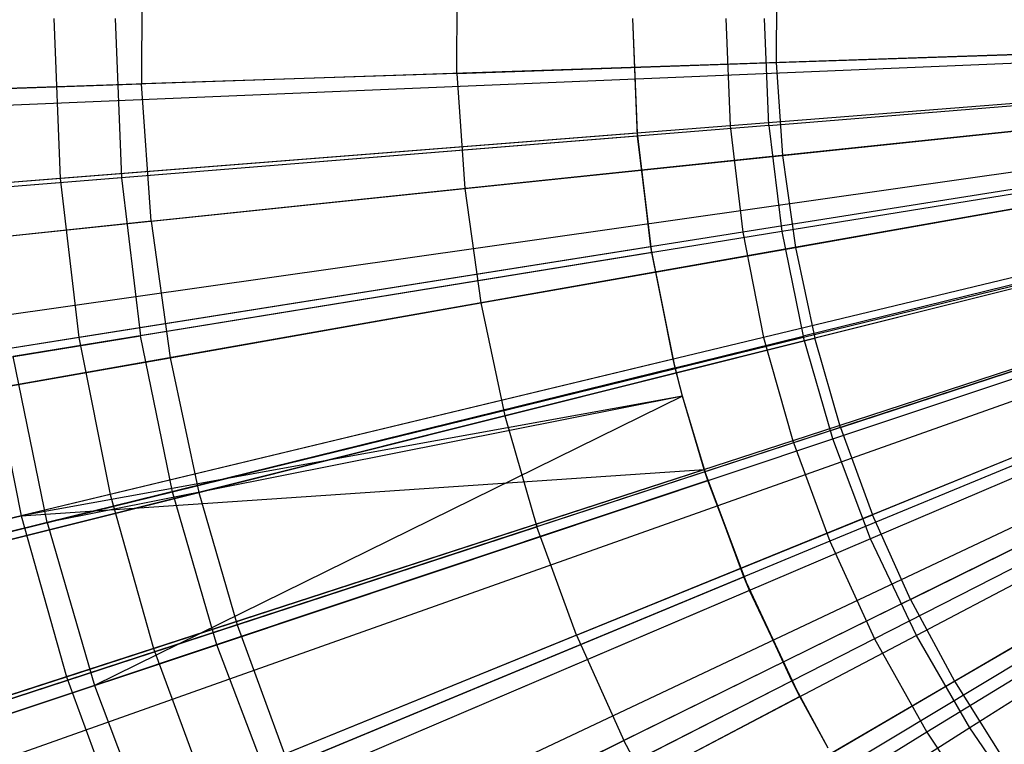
# Model space of a CAD drawing. Extents: x 0.02 to 4.75, y -2.35 to 2.37.
# Tile 49 of 131: x 1.83 to 2.09, y -0.19 to 0.01. Entities that reach past the tile are written whole.
import ezdxf

# ---------------------------------------------------------------- set-up
doc = ezdxf.new("R2010")
doc.units = 0
doc.header["$MEASUREMENT"] = 0
doc.layers.get('0').update_dxf_attribs({"color": 13, "linetype": 'CONTINUOUS'})

# ---------------------------------------------------------------- blocks, each defined once
blk = doc.blocks.new('CTLS_SNOW_BALL_ZWIS_PM_STL')
at = {"color": 0}
for p, q in [((1.86005, 0.02898, 5.19891), (1.85998, -0.00816, 5.19891)), ((1.86005, 0.02898, 5.19891), (1.85998, -0.00816, 5.19891)), ((1.94503, -0.00531, 5.22283), (1.94509, 0.02582, 5.22283)), ((1.94503, -0.00531, 5.22283), (1.94509, 0.02582, 5.22283)), ((2.03124, 0.02262, 5.2439), (2.03119, -0.00243, 5.2439)), ((2.03124, 0.02262, 5.2439), (2.03119, -0.00243, 5.2439)), ((1.83629, 0.00944, 0.55679), (1.83798, -0.03368, 0.55679)), ((1.83629, 0.00944, 0.55679), (1.83798, -0.03368, 0.55679)), ((1.85282, 0.00944, 0.61962), (1.85455, -0.03345, 0.61962)), ((1.85282, 0.00944, 0.61962), (1.85455, -0.03345, 0.61962)), ((1.99374, -0.02142, 5.18339), (1.99253, 0.00944, 5.18339)), ((1.9938, -0.02221, 5.11908), (1.99253, 0.00944, 5.11908)), ((1.9938, -0.02221, 5.11908), (1.99253, 0.00944, 5.18339)), ((1.9938, -0.02221, 5.11908), (1.99253, 0.00944, 5.11908)), ((1.9938, -0.02221, 5.11908), (1.99253, 0.00944, 5.18339)), ((1.99374, -0.02142, 5.18339), (1.99253, 0.00944, 5.18339)), ((2.0176, 0.00944, 0.52085), (2.01874, -0.01945, 0.52085)), ((2.0176, 0.00944, 0.52085), (2.01874, -0.01945, 0.52085)), ((2.0292, -0.01935, 0.5764), (2.02804, 0.00944, 0.5764)), ((2.0292, -0.01935, 0.5764), (2.02804, 0.00944, 0.5764)), ((2.20685, 0.00345, 5.27739), (1.50055, -0.02019, 5.06085)), ((2.20685, 0.00345, 5.27739), (1.50055, -0.02019, 5.06085)), ((2.2069, 0.00199, 5.27739), (1.50082, -0.02739, 5.06085)), ((2.2069, 0.00199, 5.27739), (1.50082, -0.02739, 5.06085)), ((2.03119, -0.00243, 5.2439), (2.11851, 0.00049, 5.2621)), ((2.03119, -0.00243, 5.2439), (2.11851, 0.00049, 5.2621)), ((1.94503, -0.00531, 5.22283), (2.03119, -0.00243, 5.2439)), ((1.94503, -0.00531, 5.22283), (2.03119, -0.00243, 5.2439)), ((2.03119, -0.00243, 5.2439), (2.03291, -0.02742, 5.2439)), ((2.03119, -0.00243, 5.2439), (2.03291, -0.02742, 5.2439)), ((2.20175, -0.00505, 0.4992), (2.01874, -0.01945, 0.52085)), ((2.20175, -0.00505, 0.4992), (2.01874, -0.01945, 0.52085)), ((2.0292, -0.01935, 0.5764), (2.20667, -0.00503, 0.54691)), ((2.0292, -0.01935, 0.5764), (2.20667, -0.00503, 0.54691)), ((1.94503, -0.00531, 5.22283), (1.85998, -0.00816, 5.19891)), ((1.94503, -0.00531, 5.22283), (1.85998, -0.00816, 5.19891)), ((1.94503, -0.00531, 5.22283), (1.94717, -0.03637, 5.22283)), ((1.94503, -0.00531, 5.22283), (1.94717, -0.03637, 5.22283)), ((2.20771, -0.00916, 5.27739), (1.50484, -0.08257, 5.06085)), ((2.20771, -0.00916, 5.27739), (1.50484, -0.08257, 5.06085)), ((1.77598, -0.01097, 5.17212), (1.85998, -0.00816, 5.19891)), ((1.77598, -0.01097, 5.17212), (1.85998, -0.00816, 5.19891)), ((1.86253, -0.04521, 5.19891), (1.85998, -0.00816, 5.19891)), ((1.86253, -0.04521, 5.19891), (1.85998, -0.00816, 5.19891)), ((2.20853, -0.01579, 5.27739), (1.50888, -0.11533, 5.06085)), ((2.20853, -0.01579, 5.27739), (1.50888, -0.11533, 5.06085)), ((2.03291, -0.02742, 5.2439), (2.11981, -0.01835, 5.2621)), ((2.03291, -0.02742, 5.2439), (2.11981, -0.01835, 5.2621)), ((2.01874, -0.01945, 0.52085), (1.83798, -0.03368, 0.55679)), ((2.01874, -0.01945, 0.52085), (1.83798, -0.03368, 0.55679)), ((2.0292, -0.01935, 0.5764), (1.85455, -0.03345, 0.61962)), ((2.0292, -0.01935, 0.5764), (1.85455, -0.03345, 0.61962)), ((2.01874, -0.01945, 0.52085), (2.02214, -0.04817, 0.52085)), ((2.01874, -0.01945, 0.52085), (2.02214, -0.04817, 0.52085)), ((2.20345, -0.01945, 0.4992), (2.02214, -0.04817, 0.52085)), ((2.20345, -0.01945, 0.4992), (2.02214, -0.04817, 0.52085)), ((2.0292, -0.01935, 0.5764), (2.03267, -0.04796, 0.5764)), ((2.0292, -0.01935, 0.5764), (2.03267, -0.04796, 0.5764)), ((2.20841, -0.0194, 0.54691), (2.03267, -0.04796, 0.5764)), ((2.20841, -0.0194, 0.54691), (2.03267, -0.04796, 0.5764)), ((2.20947, -0.02169, 5.27739), (1.51353, -0.14449, 5.06085)), ((2.20947, -0.02169, 5.27739), (1.51353, -0.14449, 5.06085)), ((1.99374, -0.02142, 5.18339), (1.81338, -0.03561, 5.14551)), ((1.99374, -0.02142, 5.18339), (1.81338, -0.03561, 5.14551)), ((1.9938, -0.02221, 5.11908), (1.81985, -0.03625, 5.07313)), ((1.9938, -0.02221, 5.11908), (1.81985, -0.03625, 5.07313)), ((1.99737, -0.05209, 5.18339), (1.99374, -0.02142, 5.18339)), ((1.99762, -0.05366, 5.11908), (1.99374, -0.02142, 5.18339)), ((1.99737, -0.05209, 5.18339), (1.99374, -0.02142, 5.18339)), ((1.9938, -0.02221, 5.11908), (1.99374, -0.02142, 5.18339)), ((1.99762, -0.05366, 5.11908), (1.99374, -0.02142, 5.18339)), ((1.9938, -0.02221, 5.11908), (1.99374, -0.02142, 5.18339)), ((1.99762, -0.05366, 5.11908), (1.9938, -0.02221, 5.11908)), ((1.99762, -0.05366, 5.11908), (1.9938, -0.02221, 5.11908)), ((1.94717, -0.03637, 5.22283), (2.03291, -0.02742, 5.2439)), ((1.94717, -0.03637, 5.22283), (2.03291, -0.02742, 5.2439)), ((2.03291, -0.02742, 5.2439), (2.03639, -0.05223, 5.2439)), ((2.03291, -0.02742, 5.2439), (2.03639, -0.05223, 5.2439)), ((2.21211, -0.03405, 5.27739), (1.52566, -0.20203, 5.06085)), ((2.21211, -0.03405, 5.27739), (1.52566, -0.20203, 5.06085)), ((2.21211, -0.03405, 5.27739), (1.52656, -0.20564, 5.06085)), ((2.21211, -0.03405, 5.27739), (1.52656, -0.20564, 5.06085)), ((1.83798, -0.03368, 0.55679), (1.66058, -0.04764, 0.6068)), ((1.83798, -0.03368, 0.55679), (1.66058, -0.04764, 0.6068)), ((1.85455, -0.03345, 0.61962), (1.68377, -0.04724, 0.67632)), ((1.85455, -0.03345, 0.61962), (1.68377, -0.04724, 0.67632)), ((1.83798, -0.03368, 0.55679), (1.84305, -0.07653, 0.55679)), ((1.83798, -0.03368, 0.55679), (1.84305, -0.07653, 0.55679)), ((1.85455, -0.03345, 0.61962), (1.85972, -0.07607, 0.61962)), ((1.85455, -0.03345, 0.61962), (1.85972, -0.07607, 0.61962)), ((2.20628, -0.03368, 0.4992), (2.02778, -0.07653, 0.52085)), ((2.20628, -0.03368, 0.4992), (2.02778, -0.07653, 0.52085)), ((2.21131, -0.03359, 0.54691), (2.03844, -0.07619, 0.5764)), ((2.21131, -0.03359, 0.54691), (2.03844, -0.07619, 0.5764)), ((1.86253, -0.04521, 5.19891), (1.94717, -0.03637, 5.22283)), ((1.86253, -0.04521, 5.19891), (1.94717, -0.03637, 5.22283)), ((1.94717, -0.03637, 5.22283), (1.9515, -0.06721, 5.22283)), ((1.94717, -0.03637, 5.22283), (1.9515, -0.06721, 5.22283)), ((2.03639, -0.05223, 5.2439), (2.12243, -0.03704, 5.2621)), ((2.03639, -0.05223, 5.2439), (2.12243, -0.03704, 5.2621)), ((2.21561, -0.0462, 5.27739), (1.54387, -0.26572, 5.06085)), ((2.21561, -0.0462, 5.27739), (1.54387, -0.26572, 5.06085)), ((1.86253, -0.04521, 5.19891), (1.77894, -0.05394, 5.17212)), ((1.86253, -0.04521, 5.19891), (1.77894, -0.05394, 5.17212)), ((1.86253, -0.04521, 5.19891), (1.86769, -0.08199, 5.19891)), ((1.86253, -0.04521, 5.19891), (1.86769, -0.08199, 5.19891)), ((2.21022, -0.04763, 0.4992), (2.03563, -0.10436, 0.52085)), ((2.21022, -0.04763, 0.4992), (2.03563, -0.10436, 0.52085)), ((2.04645, -0.10387, 0.5764), (2.21534, -0.04749, 0.54691)), ((2.04645, -0.10387, 0.5764), (2.21534, -0.04749, 0.54691)), ((2.21705, -0.05043, 5.27739), (1.55099, -0.28663, 5.06085)), ((2.21705, -0.05043, 5.27739), (1.55099, -0.28663, 5.06085)), ((2.02214, -0.04817, 0.52085), (1.84305, -0.07653, 0.55679)), ((2.02214, -0.04817, 0.52085), (1.84305, -0.07653, 0.55679)), ((2.03267, -0.04796, 0.5764), (1.85972, -0.07607, 0.61962)), ((2.03267, -0.04796, 0.5764), (1.85972, -0.07607, 0.61962)), ((2.02214, -0.04817, 0.52085), (2.02778, -0.07653, 0.52085)), ((2.02214, -0.04817, 0.52085), (2.02778, -0.07653, 0.52085)), ((2.03267, -0.04796, 0.5764), (2.03844, -0.07619, 0.5764)), ((2.03267, -0.04796, 0.5764), (2.03844, -0.07619, 0.5764)), ((1.99737, -0.05209, 5.18339), (1.81868, -0.08039, 5.14551)), ((1.99737, -0.05209, 5.18339), (1.81868, -0.08039, 5.14551)), ((1.9515, -0.06721, 5.22283), (2.03639, -0.05223, 5.2439)), ((1.9515, -0.06721, 5.22283), (2.03639, -0.05223, 5.2439)), ((2.00339, -0.08238, 5.18339), (1.99737, -0.05209, 5.18339)), ((2.00396, -0.08469, 5.11908), (1.99737, -0.05209, 5.18339)), ((2.00339, -0.08238, 5.18339), (1.99737, -0.05209, 5.18339)), ((1.99762, -0.05366, 5.11908), (1.99737, -0.05209, 5.18339)), ((2.00396, -0.08469, 5.11908), (1.99737, -0.05209, 5.18339)), ((1.99762, -0.05366, 5.11908), (1.99737, -0.05209, 5.18339)), ((2.03639, -0.05223, 5.2439), (2.04161, -0.07673, 5.2439)), ((2.03639, -0.05223, 5.2439), (2.04161, -0.07673, 5.2439)), ((1.99762, -0.05366, 5.11908), (1.82536, -0.08165, 5.07313)), ((1.99762, -0.05366, 5.11908), (1.82536, -0.08165, 5.07313)), ((2.00396, -0.08469, 5.11908), (1.99762, -0.05366, 5.11908)), ((2.00396, -0.08469, 5.11908), (1.99762, -0.05366, 5.11908)), ((2.12637, -0.05551, 5.2621), (2.04161, -0.07673, 5.2439)), ((2.12637, -0.05551, 5.2621), (2.04161, -0.07673, 5.2439)), ((2.21996, -0.05807, 5.27739), (1.56538, -0.32443, 5.06085)), ((2.21996, -0.05807, 5.27739), (1.56538, -0.32443, 5.06085)), ((2.22047, -0.06103, 0.54691), (2.05667, -0.13082, 0.5764)), ((2.22047, -0.06103, 0.54691), (2.05667, -0.13082, 0.5764)), ((2.21524, -0.06124, 0.4992), (2.04564, -0.13149, 0.52085)), ((2.21524, -0.06124, 0.4992), (2.04564, -0.13149, 0.52085)), ((2.22385, -0.06694, 5.27739), (1.58462, -0.36828, 5.06085)), ((2.22385, -0.06694, 5.27739), (1.58462, -0.36828, 5.06085)), ((1.86769, -0.08199, 5.19891), (1.9515, -0.06721, 5.22283)), ((1.86769, -0.08199, 5.19891), (1.9515, -0.06721, 5.22283)), ((1.9515, -0.06721, 5.22283), (1.95799, -0.09766, 5.22283)), ((1.9515, -0.06721, 5.22283), (1.95799, -0.09766, 5.22283)), ((2.22513, -0.06961, 5.27739), (1.59097, -0.38147, 5.06085)), ((2.22513, -0.06961, 5.27739), (1.59097, -0.38147, 5.06085)), ((2.04855, -0.10079, 5.2439), (2.1316, -0.07366, 5.2621)), ((2.04855, -0.10079, 5.2439), (2.1316, -0.07366, 5.2621)), ((2.22668, -0.07411, 0.54691), (2.06903, -0.15685, 0.5764)), ((2.22668, -0.07411, 0.54691), (2.06903, -0.15685, 0.5764)), ((1.84305, -0.07653, 0.55679), (1.66729, -0.10437, 0.6068)), ((1.84305, -0.07653, 0.55679), (1.66729, -0.10437, 0.6068)), ((1.69061, -0.10355, 0.67632), (1.85972, -0.07607, 0.61962)), ((1.69061, -0.10355, 0.67632), (1.85972, -0.07607, 0.61962)), ((1.84305, -0.07653, 0.55679), (1.85147, -0.11886, 0.55679)), ((1.84305, -0.07653, 0.55679), (1.85147, -0.11886, 0.55679)), ((2.02778, -0.07653, 0.52085), (1.85147, -0.11886, 0.55679)), ((2.02778, -0.07653, 0.52085), (1.85147, -0.11886, 0.55679)), ((1.86831, -0.11813, 0.61962), (1.85972, -0.07607, 0.61962)), ((1.86831, -0.11813, 0.61962), (1.85972, -0.07607, 0.61962)), ((1.86831, -0.11813, 0.61962), (2.03844, -0.07619, 0.5764)), ((1.86831, -0.11813, 0.61962), (2.03844, -0.07619, 0.5764)), ((1.95799, -0.09766, 5.22283), (2.04161, -0.07673, 5.2439)), ((1.95799, -0.09766, 5.22283), (2.04161, -0.07673, 5.2439)), ((2.02778, -0.07653, 0.52085), (2.03563, -0.10436, 0.52085)), ((2.02778, -0.07653, 0.52085), (2.03563, -0.10436, 0.52085)), ((2.04645, -0.10387, 0.5764), (2.03844, -0.07619, 0.5764)), ((2.04645, -0.10387, 0.5764), (2.03844, -0.07619, 0.5764)), ((2.04855, -0.10079, 5.2439), (2.04161, -0.07673, 5.2439)), ((2.04855, -0.10079, 5.2439), (2.04161, -0.07673, 5.2439)), ((2.22131, -0.07441, 0.4992), (2.05774, -0.15775, 0.52085)), ((2.22131, -0.07441, 0.4992), (2.05774, -0.15775, 0.52085)), ((2.23111, -0.08075, 5.27739), (1.62053, -0.43657, 5.06085)), ((2.23111, -0.08075, 5.27739), (1.62053, -0.43657, 5.06085)), ((1.78492, -0.0966, 5.17212), (1.86769, -0.08199, 5.19891)), ((1.78492, -0.0966, 5.17212), (1.86769, -0.08199, 5.19891)), ((1.81868, -0.08039, 5.14551), (1.82747, -0.12462, 5.14551)), ((1.81868, -0.08039, 5.14551), (1.82747, -0.12462, 5.14551)), ((1.83451, -0.12646, 5.07313), (1.82536, -0.08165, 5.07313)), ((1.83451, -0.12646, 5.07313), (1.82536, -0.08165, 5.07313)), ((1.86769, -0.08199, 5.19891), (1.87543, -0.11832, 5.19891)), ((1.86769, -0.08199, 5.19891), (1.87543, -0.11832, 5.19891)), ((2.23226, -0.0827, 5.27739), (1.62621, -0.44618, 5.06085)), ((2.23226, -0.0827, 5.27739), (1.62621, -0.44618, 5.06085)), ((2.00339, -0.08238, 5.18339), (1.82747, -0.12462, 5.14551)), ((2.00339, -0.08238, 5.18339), (1.82747, -0.12462, 5.14551)), ((2.00396, -0.08469, 5.11908), (1.83451, -0.12646, 5.07313)), ((2.00396, -0.08469, 5.11908), (1.83451, -0.12646, 5.07313)), ((2.00593, -0.09236, 5.18339), (2.00339, -0.08238, 5.18339)), ((2.00593, -0.09236, 5.11908), (2.00339, -0.08238, 5.18339)), ((2.00593, -0.09236, 5.18339), (2.00339, -0.08238, 5.18339)), ((2.00396, -0.08469, 5.11908), (2.00339, -0.08238, 5.18339)), ((2.00593, -0.09236, 5.11908), (2.00339, -0.08238, 5.18339)), ((2.00396, -0.08469, 5.11908), (2.00339, -0.08238, 5.18339)), ((2.00593, -0.09236, 5.11908), (2.00396, -0.08469, 5.11908)), ((2.00593, -0.09236, 5.11908), (2.00396, -0.08469, 5.11908)), ((2.22839, -0.08706, 0.4992), (2.07187, -0.18298, 0.52085)), ((2.22839, -0.08706, 0.4992), (2.07187, -0.18298, 0.52085)), ((2.23392, -0.08665, 0.54691), (2.08344, -0.18181, 0.5764)), ((2.23392, -0.08665, 0.54691), (2.08344, -0.18181, 0.5764)), ((2.00593, -0.09236, 5.18339), (1.82747, -0.12462, 5.14551)), ((2.00593, -0.09236, 5.18339), (1.82747, -0.12462, 5.14551)), ((2.00593, -0.09236, 5.11908), (1.83451, -0.12646, 5.07313)), ((2.00593, -0.09236, 5.11908), (1.83451, -0.12646, 5.07313)), ((2.00593, -0.09236, 5.11908), (1.84723, -0.17039, 5.07313)), ((2.00593, -0.09236, 5.11908), (1.84723, -0.17039, 5.07313)), ((2.01178, -0.11211, 5.18339), (2.00593, -0.09236, 5.18339)), ((2.00593, -0.09236, 5.11908), (2.00593, -0.09236, 5.18339)), ((2.01277, -0.11512, 5.11908), (2.00593, -0.09236, 5.18339)), ((2.01277, -0.11512, 5.11908), (2.00593, -0.09236, 5.11908)), ((2.00593, -0.09236, 5.11908), (2.00593, -0.09236, 5.18339)), ((2.01277, -0.11512, 5.11908), (2.00593, -0.09236, 5.18339)), ((2.01178, -0.11211, 5.18339), (2.00593, -0.09236, 5.18339)), ((2.01277, -0.11512, 5.11908), (2.00593, -0.09236, 5.11908)), ((2.13809, -0.09139, 5.2621), (2.05716, -0.12432, 5.2439)), ((2.13809, -0.09139, 5.2621), (2.05716, -0.12432, 5.2439)), ((1.87543, -0.11832, 5.19891), (1.95799, -0.09766, 5.22283)), ((1.87543, -0.11832, 5.19891), (1.95799, -0.09766, 5.22283)), ((1.95799, -0.09766, 5.22283), (1.96661, -0.12757, 5.22283)), ((1.95799, -0.09766, 5.22283), (1.96661, -0.12757, 5.22283)), ((2.04855, -0.10079, 5.2439), (1.96661, -0.12757, 5.22283)), ((2.04855, -0.10079, 5.2439), (1.96661, -0.12757, 5.22283)), ((2.04855, -0.10079, 5.2439), (2.05716, -0.12432, 5.2439)), ((2.04855, -0.10079, 5.2439), (2.05716, -0.12432, 5.2439)), ((2.03563, -0.10436, 0.52085), (1.86319, -0.16039, 0.55679)), ((2.03563, -0.10436, 0.52085), (1.86319, -0.16039, 0.55679)), ((1.88025, -0.15936, 0.61962), (2.04645, -0.10387, 0.5764)), ((1.88025, -0.15936, 0.61962), (2.04645, -0.10387, 0.5764)), ((2.03563, -0.10436, 0.52085), (2.04564, -0.13149, 0.52085)), ((2.03563, -0.10436, 0.52085), (2.04564, -0.13149, 0.52085)), ((2.05667, -0.13082, 0.5764), (2.04645, -0.10387, 0.5764)), ((2.05667, -0.13082, 0.5764), (2.04645, -0.10387, 0.5764)), ((2.06742, -0.14717, 5.2439), (2.14582, -0.10861, 5.2621)), ((2.06742, -0.14717, 5.2439), (2.14582, -0.10861, 5.2621)), ((1.82747, -0.12462, 5.14551), (2.01178, -0.11211, 5.18339)), ((1.82747, -0.12462, 5.14551), (2.01178, -0.11211, 5.18339)), ((1.83971, -0.16802, 5.14551), (2.01178, -0.11211, 5.18339)), ((1.83971, -0.16802, 5.14551), (2.01178, -0.11211, 5.18339)), ((2.02247, -0.14109, 5.18339), (2.01178, -0.11211, 5.18339)), ((2.024, -0.14474, 5.11908), (2.01178, -0.11211, 5.18339)), ((2.02247, -0.14109, 5.18339), (2.01178, -0.11211, 5.18339)), ((2.024, -0.14474, 5.11908), (2.01178, -0.11211, 5.18339)), ((2.01277, -0.11512, 5.11908), (2.01178, -0.11211, 5.18339)), ((2.01277, -0.11512, 5.11908), (2.01178, -0.11211, 5.18339)), ((2.01277, -0.11512, 5.11908), (1.84723, -0.17039, 5.07313)), ((2.01277, -0.11512, 5.11908), (1.84723, -0.17039, 5.07313)), ((2.024, -0.14474, 5.11908), (2.01277, -0.11512, 5.11908)), ((2.024, -0.14474, 5.11908), (2.01277, -0.11512, 5.11908)), ((1.85147, -0.11886, 0.55679), (1.67844, -0.1604, 0.6068)), ((1.85147, -0.11886, 0.55679), (1.67844, -0.1604, 0.6068)), ((1.70196, -0.15913, 0.67632), (1.86831, -0.11813, 0.61962)), ((1.70196, -0.15913, 0.67632), (1.86831, -0.11813, 0.61962)), ((1.7939, -0.13873, 5.17212), (1.87543, -0.11832, 5.19891)), ((1.7939, -0.13873, 5.17212), (1.87543, -0.11832, 5.19891)), ((1.85147, -0.11886, 0.55679), (1.86319, -0.16039, 0.55679)), ((1.85147, -0.11886, 0.55679), (1.86319, -0.16039, 0.55679)), ((1.88025, -0.15936, 0.61962), (1.86831, -0.11813, 0.61962)), ((1.88025, -0.15936, 0.61962), (1.86831, -0.11813, 0.61962)), ((1.87543, -0.11832, 5.19891), (1.88572, -0.15401, 5.19891)), ((1.87543, -0.11832, 5.19891), (1.88572, -0.15401, 5.19891)), ((1.65497, -0.16603, 5.09359), (1.82747, -0.12462, 5.14551)), ((1.65497, -0.16603, 5.09359), (1.82747, -0.12462, 5.14551)), ((1.82747, -0.12462, 5.14551), (1.83971, -0.16802, 5.14551)), ((1.82747, -0.12462, 5.14551), (1.83971, -0.16802, 5.14551)), ((1.97732, -0.15681, 5.22283), (2.05716, -0.12432, 5.2439)), ((1.97732, -0.15681, 5.22283), (2.05716, -0.12432, 5.2439)), ((2.06742, -0.14717, 5.2439), (2.05716, -0.12432, 5.2439)), ((2.06742, -0.14717, 5.2439), (2.05716, -0.12432, 5.2439)), ((1.83451, -0.12646, 5.07313), (1.66903, -0.16724, 5.01376)), ((1.83451, -0.12646, 5.07313), (1.66903, -0.16724, 5.01376)), ((1.83451, -0.12646, 5.07313), (1.84723, -0.17039, 5.07313)), ((1.83451, -0.12646, 5.07313), (1.84723, -0.17039, 5.07313)), ((2.07926, -0.16924, 5.2439), (2.15475, -0.12525, 5.2621)), ((2.07926, -0.16924, 5.2439), (2.15475, -0.12525, 5.2621)), ((1.88572, -0.15401, 5.19891), (1.96661, -0.12757, 5.22283)), ((1.88572, -0.15401, 5.19891), (1.96661, -0.12757, 5.22283)), ((1.97732, -0.15681, 5.22283), (1.96661, -0.12757, 5.22283)), ((1.97732, -0.15681, 5.22283), (1.96661, -0.12757, 5.22283)), ((2.04564, -0.13149, 0.52085), (1.87812, -0.20088, 0.55679)), ((2.04564, -0.13149, 0.52085), (1.87812, -0.20088, 0.55679)), ((2.05667, -0.13082, 0.5764), (1.89548, -0.1995, 0.61962)), ((2.05667, -0.13082, 0.5764), (1.89548, -0.1995, 0.61962)), ((2.04564, -0.13149, 0.52085), (2.05774, -0.15775, 0.52085)), ((2.04564, -0.13149, 0.52085), (2.05774, -0.15775, 0.52085)), ((2.06903, -0.15685, 0.5764), (2.05667, -0.13082, 0.5764)), ((2.06903, -0.15685, 0.5764), (2.05667, -0.13082, 0.5764)), ((1.85532, -0.21032, 5.14551), (2.02247, -0.14109, 5.18339)), ((1.85532, -0.21032, 5.14551), (2.02247, -0.14109, 5.18339)), ((2.0354, -0.16914, 5.18339), (2.02247, -0.14109, 5.18339)), ((2.024, -0.14474, 5.11908), (2.02247, -0.14109, 5.18339)), ((2.03758, -0.17336, 5.11908), (2.02247, -0.14109, 5.18339)), ((2.024, -0.14474, 5.11908), (2.02247, -0.14109, 5.18339)), ((2.03758, -0.17336, 5.11908), (2.02247, -0.14109, 5.18339)), ((2.0354, -0.16914, 5.18339), (2.02247, -0.14109, 5.18339)), ((2.024, -0.14474, 5.11908), (1.86345, -0.21315, 5.07313)), ((2.024, -0.14474, 5.11908), (1.86345, -0.21315, 5.07313)), ((2.03758, -0.17336, 5.11908), (2.024, -0.14474, 5.11908)), ((2.03758, -0.17336, 5.11908), (2.024, -0.14474, 5.11908)), ((2.06742, -0.14717, 5.2439), (1.99006, -0.18521, 5.22283)), ((2.06742, -0.14717, 5.2439), (1.99006, -0.18521, 5.22283)), ((2.06742, -0.14717, 5.2439), (2.07926, -0.16924, 5.2439)), ((2.06742, -0.14717, 5.2439), (2.07926, -0.16924, 5.2439)), ((1.80583, -0.18011, 5.17212), (1.88572, -0.15401, 5.19891)), ((1.80583, -0.18011, 5.17212), (1.88572, -0.15401, 5.19891)), ((1.88572, -0.15401, 5.19891), (1.89849, -0.18888, 5.19891)), ((1.88572, -0.15401, 5.19891), (1.89849, -0.18888, 5.19891)), ((1.71774, -0.21362, 0.67632), (1.88025, -0.15936, 0.61962)), ((1.71774, -0.21362, 0.67632), (1.88025, -0.15936, 0.61962)), ((1.89548, -0.1995, 0.61962), (1.88025, -0.15936, 0.61962)), ((1.89548, -0.1995, 0.61962), (1.88025, -0.15936, 0.61962)), ((2.05774, -0.15775, 0.52085), (1.89619, -0.24007, 0.55679)), ((2.05774, -0.15775, 0.52085), (1.89619, -0.24007, 0.55679)), ((1.97732, -0.15681, 5.22283), (1.89849, -0.18888, 5.19891)), ((1.97732, -0.15681, 5.22283), (1.89849, -0.18888, 5.19891)), ((2.06903, -0.15685, 0.5764), (1.91388, -0.23828, 0.61962)), ((2.06903, -0.15685, 0.5764), (1.91388, -0.23828, 0.61962)), ((1.97732, -0.15681, 5.22283), (1.99006, -0.18521, 5.22283)), ((1.97732, -0.15681, 5.22283), (1.99006, -0.18521, 5.22283)), ((2.05774, -0.15775, 0.52085), (2.07187, -0.18298, 0.52085)), ((2.05774, -0.15775, 0.52085), (2.07187, -0.18298, 0.52085)), ((2.08344, -0.18181, 0.5764), (2.06903, -0.15685, 0.5764)), ((2.08344, -0.18181, 0.5764), (2.06903, -0.15685, 0.5764)), ((1.86319, -0.16039, 0.55679), (1.69394, -0.21538, 0.6068)), ((1.86319, -0.16039, 0.55679), (1.69394, -0.21538, 0.6068)), ((1.86319, -0.16039, 0.55679), (1.87812, -0.20088, 0.55679)), ((1.86319, -0.16039, 0.55679), (1.87812, -0.20088, 0.55679)), ((1.67099, -0.22284, 5.09359), (1.83971, -0.16802, 5.14551)), ((1.67099, -0.22284, 5.09359), (1.83971, -0.16802, 5.14551)), ((1.83971, -0.16802, 5.14551), (1.85532, -0.21032, 5.14551)), ((1.83971, -0.16802, 5.14551), (1.85532, -0.21032, 5.14551)), ((1.8742, -0.25127, 5.14551), (2.0354, -0.16914, 5.18339)), ((1.8742, -0.25127, 5.14551), (2.0354, -0.16914, 5.18339)), ((2.00478, -0.21265, 5.22283), (2.07926, -0.16924, 5.2439)), ((2.00478, -0.21265, 5.22283), (2.07926, -0.16924, 5.2439)), ((2.04523, -0.18723, 5.18339), (2.0354, -0.16914, 5.18339)), ((2.04523, -0.18723, 5.11908), (2.0354, -0.16914, 5.18339)), ((2.03758, -0.17336, 5.11908), (2.0354, -0.16914, 5.18339)), ((2.03758, -0.17336, 5.11908), (2.0354, -0.16914, 5.18339)), ((2.04523, -0.18723, 5.11908), (2.0354, -0.16914, 5.18339)), ((2.04523, -0.18723, 5.18339), (2.0354, -0.16914, 5.18339)), ((2.07926, -0.16924, 5.2439), (2.09263, -0.19043, 5.2439)), ((2.07926, -0.16924, 5.2439), (2.09263, -0.19043, 5.2439)), ((1.84723, -0.17039, 5.07313), (1.68557, -0.22435, 5.01376)), ((1.84723, -0.17039, 5.07313), (1.68557, -0.22435, 5.01376)), ((1.84723, -0.17039, 5.07313), (1.86345, -0.21315, 5.07313)), ((1.84723, -0.17039, 5.07313), (1.86345, -0.21315, 5.07313)), ((2.03758, -0.17336, 5.11908), (1.88305, -0.25446, 5.07313)), ((2.03758, -0.17336, 5.11908), (1.88305, -0.25446, 5.07313)), ((2.04523, -0.18723, 5.11908), (2.03758, -0.17336, 5.11908)), ((2.04523, -0.18723, 5.11908), (2.03758, -0.17336, 5.11908)), ((2.07187, -0.18298, 0.52085), (1.91727, -0.27772, 0.55679)), ((2.07187, -0.18298, 0.52085), (1.91727, -0.27772, 0.55679)), ((2.08344, -0.18181, 0.5764), (1.93534, -0.27546, 0.61962)), ((2.08344, -0.18181, 0.5764), (1.93534, -0.27546, 0.61962)), ((2.07187, -0.18298, 0.52085), (2.08794, -0.20702, 0.52085)), ((2.07187, -0.18298, 0.52085), (2.08794, -0.20702, 0.52085)), ((2.09981, -0.20553, 0.5764), (2.08344, -0.18181, 0.5764)), ((2.09981, -0.20553, 0.5764), (2.08344, -0.18181, 0.5764)), ((1.9137, -0.22277, 5.19891), (1.99006, -0.18521, 5.22283)), ((1.9137, -0.22277, 5.19891), (1.99006, -0.18521, 5.22283)), ((2.00478, -0.21265, 5.22283), (1.99006, -0.18521, 5.22283)), ((2.00478, -0.21265, 5.22283), (1.99006, -0.18521, 5.22283))]:
    blk.add_line(p, q, dxfattribs=at)

msp = doc.modelspace()

# ---------------------------------------------------------------- block references
at = {"color": 0}
msp.add_blockref('CTLS_SNOW_BALL_ZWIS_PM_STL', (0, 0), dxfattribs=at)

doc.saveas('drawing.dxf')
